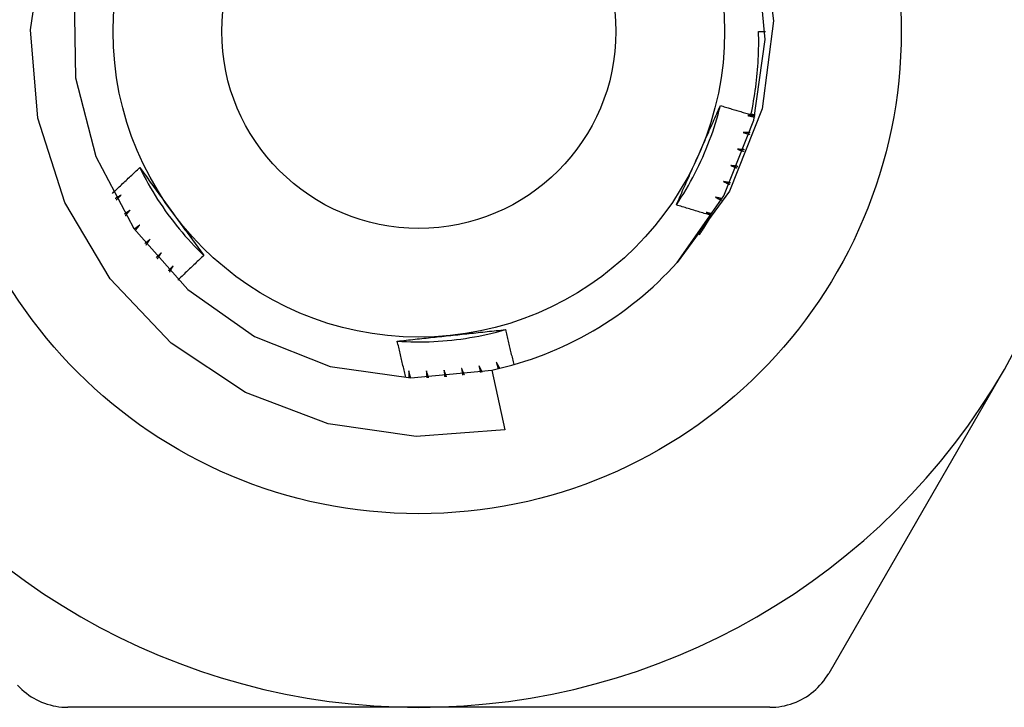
# Model space of a CAD drawing. Header units: inches. Extents: x 3.3 to 95.3, y 5.9 to 50.1.
# Tile 47 of 64: x 21.664 to 21.95, y 34.472 to 34.671. Entities that reach past the tile are written whole.
import ezdxf

# ---------------------------------------------------------------- set-up
doc = ezdxf.new("R2010")
doc.units = ezdxf.units.IN
doc.header["$MEASUREMENT"] = 0
doc.layers.add('Visible Edges(ANSI)', color=7, linetype='Continuous', lineweight=25)
doc.layers.add('Visible Tangent Edges(ANSI)', color=7, linetype='Continuous', lineweight=25)

msp = doc.modelspace()

# ---------------------------------------------------------------- linework, layer by layer
at = {"layer": 'Visible Edges(ANSI)'}
for p, q in [((21.8785, 34.66779), (21.88047, 34.66779)), ((21.80126, 34.56966), (21.80499, 34.55234)), ((21.9497, 34.56986), (21.89884, 34.48177)), ((21.78008, 34.47193), (21.67836, 34.47193)), ((21.88179, 34.47193), (21.78008, 34.47193))]:
    msp.add_line(p, q, dxfattribs=at)
at = {"layer": 'Visible Edges(ANSI)', "flags": 128}
for points in [[(21.80499, 34.55234), (21.77933, 34.55037), (21.75385, 34.55404), (21.72982, 34.5632), (21.70837, 34.57745), (21.69065, 34.59606), (21.67751, 34.61819), (21.66967, 34.64267), (21.66757, 34.66829), (21.67134, 34.69374)], [(21.87963, 34.69631), (21.8828, 34.67086), (21.87957, 34.6454), (21.87008, 34.62154), (21.85489, 34.60085)], [(21.85489, 34.60085), (21.86845, 34.62017), (21.87713, 34.64211), (21.88044, 34.66548), (21.87821, 34.68898)], [(21.6802, 34.67797), (21.68058, 34.65438), (21.68646, 34.63152), (21.69752, 34.61067), (21.71313, 34.59298), (21.73245, 34.57942), (21.7544, 34.57074), (21.77776, 34.56743), (21.80126, 34.56966)], [(21.8763, 34.6437), (21.87651, 34.64469), (21.87671, 34.64568), (21.8769, 34.64668), (21.87708, 34.64767), (21.87725, 34.64867), (21.87741, 34.64967), (21.87755, 34.65067), (21.87769, 34.65167), (21.87782, 34.65267), (21.87794, 34.65367), (21.87804, 34.65468), (21.87814, 34.65568), (21.87823, 34.65669), (21.87831, 34.65769), (21.87837, 34.6587), (21.87843, 34.65971), (21.87847, 34.66072), (21.87851, 34.66173), (21.87853, 34.66274), (21.87855, 34.66375), (21.87855, 34.66476), (21.87855, 34.66577), (21.87853, 34.66678), (21.8785, 34.66779)], [(21.85468, 34.61752), (21.85541, 34.61862), (21.85612, 34.61973), (21.85682, 34.62085), (21.8575, 34.62198), (21.85816, 34.62312), (21.85881, 34.62427), (21.85943, 34.62543), (21.86005, 34.6266), (21.86064, 34.62778), (21.86122, 34.62896), (21.86178, 34.63016), (21.86233, 34.63136), (21.86285, 34.63257), (21.86336, 34.63379), (21.86385, 34.63501), (21.86432, 34.63624), (21.86478, 34.63748), (21.86521, 34.63872), (21.86563, 34.63998), (21.86603, 34.64123), (21.86641, 34.64249), (21.86678, 34.64376), (21.86712, 34.64504), (21.86744, 34.64631)], [(21.861, 34.63176), (21.86127, 34.63237), (21.86154, 34.63298), (21.86181, 34.63359), (21.86209, 34.6342), (21.86236, 34.63481), (21.86263, 34.63542), (21.8629, 34.63603), (21.86317, 34.63664), (21.86344, 34.63724), (21.86371, 34.63785), (21.86398, 34.63845), (21.86424, 34.63906), (21.86451, 34.63967), (21.86478, 34.64027), (21.86505, 34.64088), (21.86532, 34.64148), (21.86558, 34.64209), (21.86585, 34.64269), (21.86612, 34.64329), (21.86638, 34.6439), (21.86665, 34.6445), (21.86691, 34.6451), (21.86718, 34.64571), (21.86744, 34.64631)], [(21.86744, 34.64631), (21.86781, 34.6462), (21.86818, 34.64609), (21.86855, 34.64597), (21.86892, 34.64586), (21.86928, 34.64575), (21.86965, 34.64564), (21.87002, 34.64553), (21.87039, 34.64542), (21.87076, 34.64531), (21.87113, 34.6452), (21.8715, 34.64509), (21.87187, 34.64498), (21.87223, 34.64487), (21.8726, 34.64476), (21.87297, 34.64465), (21.87334, 34.64455), (21.87371, 34.64444), (21.87408, 34.64433), (21.87445, 34.64423), (21.87482, 34.64412), (21.87519, 34.64402), (21.87556, 34.64391), (21.87593, 34.64381), (21.8763, 34.6437)], [(21.87748, 34.64349), (21.8774, 34.64349), (21.87731, 34.64349), (21.87723, 34.64348), (21.87714, 34.64348), (21.87706, 34.64348), (21.87697, 34.64347), (21.87689, 34.64347), (21.8768, 34.64347), (21.87672, 34.64346), (21.87663, 34.64346), (21.87655, 34.64346), (21.87646, 34.64346), (21.87637, 34.64345), (21.87629, 34.64345), (21.8762, 34.64345), (21.87612, 34.64344), (21.87603, 34.64344), (21.87595, 34.64344), (21.87586, 34.64343), (21.87578, 34.64343), (21.87569, 34.64343), (21.87561, 34.64343), (21.87552, 34.64342), (21.87544, 34.64342)], [(21.87544, 34.64342), (21.87552, 34.6434), (21.8756, 34.64338), (21.87568, 34.64337), (21.87576, 34.64335), (21.87584, 34.64333), (21.87592, 34.64331), (21.876, 34.6433), (21.87608, 34.64328), (21.87616, 34.64326), (21.87624, 34.64324), (21.87632, 34.64322), (21.8764, 34.64321), (21.87648, 34.64319), (21.87656, 34.64317), (21.87664, 34.64315), (21.87672, 34.64313), (21.8768, 34.64311), (21.87688, 34.6431), (21.87696, 34.64308), (21.87704, 34.64306), (21.87712, 34.64304), (21.8772, 34.64302), (21.87728, 34.64301), (21.87736, 34.64299)], [(21.87634, 34.6439), (21.87639, 34.64388), (21.87644, 34.64387), (21.87649, 34.64386), (21.87654, 34.64384), (21.87658, 34.64383), (21.87663, 34.64382), (21.87668, 34.6438), (21.87673, 34.64379), (21.87678, 34.64378), (21.87683, 34.64376), (21.87688, 34.64375), (21.87692, 34.64374), (21.87697, 34.64372), (21.87702, 34.64371), (21.87707, 34.6437), (21.87712, 34.64368), (21.87717, 34.64367), (21.87721, 34.64366), (21.87726, 34.64364), (21.87731, 34.64363), (21.87736, 34.64362), (21.87741, 34.6436), (21.87746, 34.64359), (21.8775, 34.64358)], [(21.87404, 34.6385), (21.87412, 34.63848), (21.8742, 34.63846), (21.87428, 34.63844), (21.87436, 34.63842), (21.87444, 34.63839), (21.87452, 34.63837), (21.8746, 34.63835), (21.87467, 34.63833), (21.87475, 34.63831), (21.87483, 34.63828), (21.87491, 34.63826), (21.87499, 34.63824), (21.87507, 34.63822), (21.87515, 34.63819), (21.87523, 34.63817), (21.87531, 34.63815), (21.87539, 34.63813), (21.87546, 34.63811), (21.87554, 34.63808), (21.87562, 34.63806), (21.8757, 34.63804), (21.87578, 34.63802), (21.87586, 34.63799), (21.87594, 34.63797)], [(21.87609, 34.63847), (21.87601, 34.63847), (21.87592, 34.63847), (21.87583, 34.63847), (21.87575, 34.63847), (21.87566, 34.63848), (21.87558, 34.63848), (21.87549, 34.63848), (21.87541, 34.63848), (21.87532, 34.63848), (21.87524, 34.63848), (21.87515, 34.63848), (21.87507, 34.63849), (21.87498, 34.63849), (21.8749, 34.63849), (21.87481, 34.63849), (21.87473, 34.63849), (21.87464, 34.63849), (21.87456, 34.63849), (21.87447, 34.6385), (21.87438, 34.6385), (21.8743, 34.6385), (21.87421, 34.6385), (21.87413, 34.6385), (21.87404, 34.6385)], [(21.8724, 34.63367), (21.87247, 34.63364), (21.87255, 34.63361), (21.87263, 34.63359), (21.87271, 34.63356), (21.87278, 34.63354), (21.87286, 34.63351), (21.87294, 34.63348), (21.87302, 34.63346), (21.8731, 34.63343), (21.87317, 34.6334), (21.87325, 34.63338), (21.87333, 34.63335), (21.87341, 34.63333), (21.87348, 34.6333), (21.87356, 34.63327), (21.87364, 34.63325), (21.87372, 34.63322), (21.87379, 34.63319), (21.87387, 34.63317), (21.87395, 34.63314), (21.87403, 34.63312), (21.8741, 34.63309), (21.87418, 34.63306), (21.87426, 34.63304)], [(21.87444, 34.63353), (21.87435, 34.63353), (21.87427, 34.63354), (21.87418, 34.63354), (21.8741, 34.63355), (21.87401, 34.63355), (21.87393, 34.63356), (21.87384, 34.63357), (21.87376, 34.63357), (21.87367, 34.63358), (21.87359, 34.63358), (21.8735, 34.63359), (21.87342, 34.63359), (21.87333, 34.6336), (21.87325, 34.63361), (21.87316, 34.63361), (21.87308, 34.63362), (21.87299, 34.63362), (21.87291, 34.63363), (21.87282, 34.63364), (21.87274, 34.63364), (21.87265, 34.63365), (21.87257, 34.63365), (21.87248, 34.63366), (21.8724, 34.63367)], [(21.85469, 34.61752), (21.85495, 34.61811), (21.85521, 34.6187), (21.85547, 34.61929), (21.85573, 34.61988), (21.85599, 34.62047), (21.85625, 34.62106), (21.85651, 34.62165), (21.85677, 34.62225), (21.85703, 34.62284), (21.8573, 34.62343), (21.85756, 34.62402), (21.85782, 34.62462), (21.85808, 34.62521), (21.85835, 34.6258), (21.85861, 34.6264), (21.85888, 34.62699), (21.85914, 34.62759), (21.8594, 34.62818), (21.85967, 34.62878), (21.85993, 34.62937), (21.8602, 34.62997), (21.86047, 34.63057), (21.86073, 34.63117), (21.861, 34.63176)], [(21.69133, 34.62085), (21.69166, 34.62117), (21.69198, 34.62148), (21.69231, 34.6218), (21.69263, 34.62211), (21.69296, 34.62243), (21.69328, 34.62274), (21.69361, 34.62305), (21.69394, 34.62337), (21.69427, 34.62368), (21.69459, 34.62399), (21.69492, 34.6243), (21.69525, 34.62461), (21.69558, 34.62492), (21.69591, 34.62523), (21.69624, 34.62554), (21.69657, 34.62585), (21.6969, 34.62616), (21.69723, 34.62647), (21.69756, 34.62678), (21.6979, 34.62709), (21.69823, 34.6274), (21.69856, 34.6277), (21.69889, 34.62801), (21.69923, 34.62832)], [(21.69923, 34.62832), (21.69961, 34.6278), (21.69999, 34.62728), (21.70037, 34.62676), (21.70075, 34.62623), (21.70114, 34.62571), (21.70152, 34.62519), (21.7019, 34.62467), (21.70228, 34.62415), (21.70266, 34.62362), (21.70305, 34.6231), (21.70343, 34.62258), (21.70381, 34.62205), (21.70419, 34.62153), (21.70457, 34.621), (21.70496, 34.62048), (21.70534, 34.61995), (21.70572, 34.61943), (21.7061, 34.6189), (21.70649, 34.61837), (21.70687, 34.61784), (21.70726, 34.61732), (21.70764, 34.61679), (21.70802, 34.61626), (21.70841, 34.61573)], [(21.69923, 34.62832), (21.69982, 34.62714), (21.70043, 34.62597), (21.70105, 34.6248), (21.70169, 34.62365), (21.70235, 34.62251), (21.70302, 34.62137), (21.70371, 34.62025), (21.70441, 34.61913), (21.70514, 34.61803), (21.70587, 34.61693), (21.70663, 34.61585), (21.7074, 34.61478), (21.70818, 34.61372), (21.70898, 34.61267), (21.7098, 34.61163), (21.71063, 34.61061), (21.71147, 34.6096), (21.71233, 34.6086), (21.71321, 34.60761), (21.71409, 34.60663), (21.715, 34.60567), (21.71591, 34.60472), (21.71684, 34.60379), (21.71779, 34.60287)], [(21.8705, 34.62892), (21.87058, 34.62889), (21.87065, 34.62886), (21.87073, 34.62883), (21.87081, 34.6288), (21.87088, 34.62877), (21.87096, 34.62874), (21.87103, 34.62871), (21.87111, 34.62868), (21.87119, 34.62865), (21.87126, 34.62862), (21.87134, 34.62859), (21.87142, 34.62856), (21.87149, 34.62853), (21.87157, 34.6285), (21.87164, 34.62847), (21.87172, 34.62844), (21.8718, 34.62841), (21.87187, 34.62838), (21.87195, 34.62835), (21.87202, 34.62832), (21.8721, 34.62829), (21.87218, 34.62826), (21.87225, 34.62823), (21.87233, 34.62819)], [(21.87253, 34.62867), (21.87245, 34.62868), (21.87236, 34.62869), (21.87228, 34.6287), (21.87219, 34.62871), (21.87211, 34.62872), (21.87203, 34.62873), (21.87194, 34.62874), (21.87186, 34.62875), (21.87177, 34.62876), (21.87169, 34.62878), (21.8716, 34.62879), (21.87152, 34.6288), (21.87143, 34.62881), (21.87135, 34.62882), (21.87126, 34.62883), (21.87118, 34.62884), (21.87109, 34.62885), (21.87101, 34.62886), (21.87092, 34.62887), (21.87084, 34.62888), (21.87075, 34.62889), (21.87067, 34.6289), (21.87059, 34.62891), (21.8705, 34.62892)], [(21.86836, 34.62428), (21.86844, 34.62425), (21.86851, 34.62421), (21.86858, 34.62418), (21.86866, 34.62414), (21.86873, 34.62411), (21.86881, 34.62408), (21.86888, 34.62404), (21.86896, 34.62401), (21.86903, 34.62397), (21.86911, 34.62394), (21.86918, 34.6239), (21.86926, 34.62387), (21.86933, 34.62384), (21.8694, 34.6238), (21.86948, 34.62377), (21.86955, 34.62373), (21.86963, 34.6237), (21.8697, 34.62367), (21.86978, 34.62363), (21.86985, 34.6236), (21.86993, 34.62356), (21.87, 34.62353), (21.87007, 34.62349), (21.87015, 34.62346)], [(21.87038, 34.62393), (21.87029, 34.62394), (21.87021, 34.62396), (21.87013, 34.62397), (21.87004, 34.62399), (21.86996, 34.624), (21.86987, 34.62401), (21.86979, 34.62403), (21.86971, 34.62404), (21.86962, 34.62406), (21.86954, 34.62407), (21.86945, 34.62409), (21.86937, 34.6241), (21.86929, 34.62412), (21.8692, 34.62413), (21.86912, 34.62415), (21.86903, 34.62416), (21.86895, 34.62418), (21.86887, 34.62419), (21.86878, 34.6242), (21.8687, 34.62422), (21.86861, 34.62423), (21.86853, 34.62425), (21.86844, 34.62426), (21.86836, 34.62428)], [(21.69383, 34.62037), (21.69375, 34.62033), (21.69368, 34.62029), (21.69361, 34.62025), (21.69354, 34.6202), (21.69347, 34.62016), (21.6934, 34.62012), (21.69333, 34.62008), (21.69326, 34.62004), (21.69319, 34.62), (21.69312, 34.61995), (21.69305, 34.61991), (21.69298, 34.61987), (21.69291, 34.61983), (21.69284, 34.61979), (21.69277, 34.61975), (21.6927, 34.61971), (21.69262, 34.61966), (21.69255, 34.61962), (21.69248, 34.61958), (21.69241, 34.61954), (21.69234, 34.6195), (21.69227, 34.61946), (21.6922, 34.61942), (21.69213, 34.61937)], [(21.69238, 34.61892), (21.69244, 34.61898), (21.6925, 34.61904), (21.69256, 34.6191), (21.69262, 34.61916), (21.69268, 34.61922), (21.69274, 34.61928), (21.6928, 34.61934), (21.69286, 34.6194), (21.69292, 34.61946), (21.69298, 34.61952), (21.69304, 34.61959), (21.6931, 34.61965), (21.69316, 34.61971), (21.69322, 34.61977), (21.69328, 34.61983), (21.69334, 34.61989), (21.6934, 34.61995), (21.69346, 34.62001), (21.69352, 34.62007), (21.69358, 34.62013), (21.69364, 34.62019), (21.6937, 34.62025), (21.69377, 34.62031), (21.69383, 34.62037)], [(21.86598, 34.61976), (21.86606, 34.61972), (21.86613, 34.61968), (21.8662, 34.61964), (21.86627, 34.6196), (21.86635, 34.61957), (21.86642, 34.61953), (21.86649, 34.61949), (21.86657, 34.61945), (21.86664, 34.61941), (21.86671, 34.61938), (21.86678, 34.61934), (21.86686, 34.6193), (21.86693, 34.61926), (21.867, 34.61922), (21.86707, 34.61919), (21.86715, 34.61915), (21.86722, 34.61911), (21.86729, 34.61907), (21.86736, 34.61903), (21.86744, 34.619), (21.86751, 34.61896), (21.86758, 34.61892), (21.86765, 34.61888), (21.86773, 34.61884)], [(21.86798, 34.6193), (21.8679, 34.61932), (21.86781, 34.61934), (21.86773, 34.61936), (21.86765, 34.61937), (21.86756, 34.61939), (21.86748, 34.61941), (21.8674, 34.61943), (21.86731, 34.61945), (21.86723, 34.61947), (21.86715, 34.61949), (21.86706, 34.61951), (21.86698, 34.61953), (21.8669, 34.61955), (21.86681, 34.61956), (21.86673, 34.61958), (21.86665, 34.6196), (21.86657, 34.61962), (21.86648, 34.61964), (21.8664, 34.61966), (21.86632, 34.61968), (21.86623, 34.6197), (21.86615, 34.61972), (21.86607, 34.61974), (21.86598, 34.61976)], [(21.86489, 34.61447), (21.86446, 34.61459), (21.86404, 34.61471), (21.86361, 34.61483), (21.86318, 34.61496), (21.86276, 34.61508), (21.86233, 34.6152), (21.86191, 34.61533), (21.86148, 34.61545), (21.86105, 34.61558), (21.86063, 34.6157), (21.8602, 34.61583), (21.85978, 34.61596), (21.85935, 34.61608), (21.85893, 34.61621), (21.8585, 34.61634), (21.85808, 34.61647), (21.85765, 34.6166), (21.85723, 34.61673), (21.85681, 34.61686), (21.85638, 34.61699), (21.85596, 34.61712), (21.85553, 34.61725), (21.85511, 34.61738), (21.85469, 34.61752)], [(21.6964, 34.61596), (21.69633, 34.61591), (21.69627, 34.61587), (21.6962, 34.61582), (21.69613, 34.61578), (21.69606, 34.61573), (21.69599, 34.61569), (21.69592, 34.61564), (21.69586, 34.6156), (21.69579, 34.61555), (21.69572, 34.61551), (21.69565, 34.61546), (21.69558, 34.61542), (21.69551, 34.61537), (21.69545, 34.61533), (21.69538, 34.61528), (21.69531, 34.61524), (21.69524, 34.61519), (21.69517, 34.61515), (21.6951, 34.6151), (21.69503, 34.61506), (21.69497, 34.61501), (21.6949, 34.61497), (21.69483, 34.61492), (21.69476, 34.61488)], [(21.69504, 34.61443), (21.69509, 34.6145), (21.69515, 34.61456), (21.69521, 34.61462), (21.69526, 34.61469), (21.69532, 34.61475), (21.69538, 34.61482), (21.69543, 34.61488), (21.69549, 34.61494), (21.69555, 34.61501), (21.6956, 34.61507), (21.69566, 34.61513), (21.69572, 34.6152), (21.69578, 34.61526), (21.69583, 34.61532), (21.69589, 34.61539), (21.69595, 34.61545), (21.696, 34.61551), (21.69606, 34.61558), (21.69612, 34.61564), (21.69617, 34.6157), (21.69623, 34.61577), (21.69629, 34.61583), (21.69635, 34.61589), (21.6964, 34.61596)], [(21.70841, 34.61573), (21.7088, 34.61519), (21.7092, 34.61465), (21.70959, 34.61411), (21.70998, 34.61357), (21.71037, 34.61303), (21.71076, 34.61249), (21.71115, 34.61195), (21.71155, 34.61141), (21.71194, 34.61088), (21.71233, 34.61034), (21.71272, 34.6098), (21.71311, 34.60927), (21.7135, 34.60873), (21.71389, 34.6082), (21.71428, 34.60766), (21.71467, 34.60713), (21.71506, 34.6066), (21.71545, 34.60606), (21.71584, 34.60553), (21.71623, 34.605), (21.71662, 34.60446), (21.71701, 34.60393), (21.7174, 34.6034), (21.71779, 34.60287)], [(21.86133, 34.60883), (21.86149, 34.60906), (21.86164, 34.60929), (21.8618, 34.60953), (21.86195, 34.60976), (21.8621, 34.60999), (21.86226, 34.61022), (21.86241, 34.61045), (21.86256, 34.61069), (21.86271, 34.61092), (21.86286, 34.61115), (21.86301, 34.61139), (21.86316, 34.61162), (21.86331, 34.61186), (21.86345, 34.61209), (21.8636, 34.61233), (21.86374, 34.61256), (21.86389, 34.6128), (21.86403, 34.61304), (21.86418, 34.61327), (21.86432, 34.61351), (21.86447, 34.61375), (21.86461, 34.61399), (21.86475, 34.61423), (21.86489, 34.61447)], [(21.86337, 34.61536), (21.86344, 34.61532), (21.8635, 34.61529), (21.86356, 34.61525), (21.86363, 34.61521), (21.86369, 34.61518), (21.86375, 34.61514), (21.86382, 34.6151), (21.86388, 34.61506), (21.86394, 34.61503), (21.86401, 34.61499), (21.86407, 34.61495), (21.86413, 34.61491), (21.8642, 34.61488), (21.86426, 34.61484), (21.86432, 34.6148), (21.86438, 34.61477), (21.86445, 34.61473), (21.86451, 34.61469), (21.86457, 34.61465), (21.86464, 34.61462), (21.8647, 34.61458), (21.86476, 34.61454), (21.86483, 34.6145), (21.86489, 34.61447)], [(21.86534, 34.6148), (21.86526, 34.61483), (21.86518, 34.61485), (21.8651, 34.61487), (21.86502, 34.61489), (21.86493, 34.61492), (21.86485, 34.61494), (21.86477, 34.61496), (21.86469, 34.61499), (21.86461, 34.61501), (21.86452, 34.61503), (21.86444, 34.61506), (21.86436, 34.61508), (21.86428, 34.6151), (21.86419, 34.61513), (21.86411, 34.61515), (21.86403, 34.61517), (21.86395, 34.6152), (21.86387, 34.61522), (21.86378, 34.61524), (21.8637, 34.61527), (21.86362, 34.61529), (21.86354, 34.61531), (21.86346, 34.61534), (21.86337, 34.61536)], [(21.69921, 34.61169), (21.69914, 34.61164), (21.69907, 34.61159), (21.69901, 34.61154), (21.69894, 34.61149), (21.69888, 34.61144), (21.69881, 34.61139), (21.69875, 34.61134), (21.69868, 34.6113), (21.69861, 34.61125), (21.69855, 34.6112), (21.69848, 34.61115), (21.69842, 34.6111), (21.69835, 34.61105), (21.69828, 34.611), (21.69822, 34.61095), (21.69815, 34.61091), (21.69809, 34.61086), (21.69802, 34.61081), (21.69795, 34.61076), (21.69789, 34.61071), (21.69782, 34.61066), (21.69775, 34.61062), (21.69769, 34.61057), (21.69762, 34.61052)], [(21.69792, 34.61009), (21.69797, 34.61016), (21.69803, 34.61022), (21.69808, 34.61029), (21.69813, 34.61036), (21.69819, 34.61042), (21.69824, 34.61049), (21.69829, 34.61056), (21.69835, 34.61062), (21.6984, 34.61069), (21.69846, 34.61076), (21.69851, 34.61082), (21.69856, 34.61089), (21.69862, 34.61096), (21.69867, 34.61102), (21.69872, 34.61109), (21.69878, 34.61115), (21.69883, 34.61122), (21.69888, 34.61129), (21.69894, 34.61135), (21.69899, 34.61142), (21.69905, 34.61149), (21.6991, 34.61155), (21.69915, 34.61162), (21.69921, 34.61169)], [(21.70223, 34.60756), (21.70216, 34.60751), (21.7021, 34.60746), (21.70204, 34.60741), (21.70197, 34.60735), (21.70191, 34.6073), (21.70185, 34.60725), (21.70178, 34.6072), (21.70172, 34.60715), (21.70166, 34.60709), (21.70159, 34.60704), (21.70153, 34.60699), (21.70147, 34.60694), (21.7014, 34.60689), (21.70134, 34.60683), (21.70128, 34.60678), (21.70121, 34.60673), (21.70115, 34.60668), (21.70109, 34.60663), (21.70102, 34.60658), (21.70096, 34.60652), (21.7009, 34.60647), (21.70083, 34.60642), (21.70077, 34.60637), (21.70071, 34.60632)], [(21.70103, 34.60591), (21.70108, 34.60597), (21.70113, 34.60604), (21.70118, 34.60611), (21.70123, 34.60618), (21.70128, 34.60625), (21.70133, 34.60632), (21.70138, 34.60639), (21.70143, 34.60646), (21.70148, 34.60653), (21.70153, 34.6066), (21.70158, 34.60667), (21.70163, 34.60673), (21.70168, 34.6068), (21.70173, 34.60687), (21.70178, 34.60694), (21.70183, 34.60701), (21.70188, 34.60708), (21.70193, 34.60715), (21.70198, 34.60722), (21.70203, 34.60729), (21.70208, 34.60736), (21.70213, 34.60743), (21.70218, 34.60749), (21.70223, 34.60756)], [(21.70546, 34.6036), (21.7054, 34.60355), (21.70534, 34.60349), (21.70528, 34.60344), (21.70522, 34.60338), (21.70516, 34.60333), (21.7051, 34.60327), (21.70504, 34.60322), (21.70497, 34.60316), (21.70491, 34.60311), (21.70485, 34.60305), (21.70479, 34.603), (21.70473, 34.60294), (21.70467, 34.60289), (21.70461, 34.60283), (21.70455, 34.60278), (21.70449, 34.60272), (21.70443, 34.60266), (21.70437, 34.60261), (21.70431, 34.60255), (21.70425, 34.6025), (21.70419, 34.60244), (21.70413, 34.60239), (21.70407, 34.60233), (21.704, 34.60228)], [(21.70435, 34.60189), (21.70439, 34.60196), (21.70444, 34.60203), (21.70448, 34.6021), (21.70453, 34.60217), (21.70458, 34.60224), (21.70462, 34.60232), (21.70467, 34.60239), (21.70472, 34.60246), (21.70476, 34.60253), (21.70481, 34.6026), (21.70485, 34.60267), (21.7049, 34.60275), (21.70495, 34.60282), (21.70499, 34.60289), (21.70504, 34.60296), (21.70509, 34.60303), (21.70513, 34.6031), (21.70518, 34.60317), (21.70523, 34.60325), (21.70527, 34.60332), (21.70532, 34.60339), (21.70537, 34.60346), (21.70541, 34.60353), (21.70546, 34.6036)], [(21.71779, 34.60287), (21.71747, 34.60257), (21.71715, 34.60228), (21.71683, 34.60198), (21.71651, 34.60168), (21.7162, 34.60139), (21.71588, 34.60109), (21.71556, 34.60079), (21.71525, 34.60049), (21.71493, 34.60019), (21.71462, 34.59989), (21.7143, 34.5996), (21.71399, 34.5993), (21.71367, 34.599), (21.71336, 34.59869), (21.71305, 34.59839), (21.71273, 34.59809), (21.71242, 34.59779), (21.71211, 34.59749), (21.7118, 34.59719), (21.71148, 34.59688), (21.71117, 34.59658), (21.71086, 34.59628), (21.71055, 34.59597), (21.71024, 34.59567)], [(21.70889, 34.59982), (21.70883, 34.59976), (21.70878, 34.5997), (21.70872, 34.59964), (21.70866, 34.59958), (21.7086, 34.59953), (21.70855, 34.59947), (21.70849, 34.59941), (21.70843, 34.59935), (21.70837, 34.59929), (21.70832, 34.59923), (21.70826, 34.59918), (21.7082, 34.59912), (21.70814, 34.59906), (21.70808, 34.599), (21.70803, 34.59894), (21.70797, 34.59888), (21.70791, 34.59883), (21.70785, 34.59877), (21.7078, 34.59871), (21.70774, 34.59865), (21.70768, 34.59859), (21.70762, 34.59854), (21.70757, 34.59848), (21.70751, 34.59842)], [(21.70787, 34.59804), (21.70791, 34.59812), (21.70795, 34.59819), (21.708, 34.59827), (21.70804, 34.59834), (21.70808, 34.59841), (21.70812, 34.59849), (21.70817, 34.59856), (21.70821, 34.59864), (21.70825, 34.59871), (21.70829, 34.59878), (21.70834, 34.59886), (21.70838, 34.59893), (21.70842, 34.59901), (21.70846, 34.59908), (21.70851, 34.59915), (21.70855, 34.59923), (21.70859, 34.5993), (21.70863, 34.59937), (21.70868, 34.59945), (21.70872, 34.59952), (21.70876, 34.5996), (21.70881, 34.59967), (21.70885, 34.59974), (21.70889, 34.59982)], [(21.77384, 34.57805), (21.77516, 34.57796), (21.77647, 34.5779), (21.77779, 34.57786), (21.77911, 34.57784), (21.78043, 34.57783), (21.78175, 34.57785), (21.78307, 34.57789), (21.78439, 34.57794), (21.7857, 34.57801), (21.78702, 34.5781), (21.78833, 34.57822), (21.78965, 34.57835), (21.79096, 34.5785), (21.79227, 34.57866), (21.79357, 34.57885), (21.79487, 34.57906), (21.79617, 34.57928), (21.79747, 34.57953), (21.79876, 34.57979), (21.80005, 34.58007), (21.80133, 34.58037), (21.80261, 34.58069), (21.80389, 34.58103), (21.80516, 34.58139)], [(21.77384, 34.57804), (21.77448, 34.57811), (21.77512, 34.57818), (21.77576, 34.57825), (21.77641, 34.57832), (21.77705, 34.57839), (21.77769, 34.57846), (21.77833, 34.57853), (21.77898, 34.5786), (21.77962, 34.57867), (21.78027, 34.57874), (21.78091, 34.57881), (21.78155, 34.57887), (21.7822, 34.57894), (21.78285, 34.57901), (21.78349, 34.57908), (21.78414, 34.57915), (21.78479, 34.57922), (21.78543, 34.57929), (21.78608, 34.57935), (21.78673, 34.57942), (21.78738, 34.57949), (21.78803, 34.57956), (21.78868, 34.57963), (21.78933, 34.5797)], [(21.78933, 34.5797), (21.79, 34.57977), (21.79066, 34.57984), (21.79133, 34.57991), (21.79199, 34.57998), (21.79265, 34.58005), (21.79331, 34.58012), (21.79398, 34.58018), (21.79464, 34.58025), (21.7953, 34.58032), (21.79596, 34.58039), (21.79662, 34.58046), (21.79728, 34.58053), (21.79793, 34.58061), (21.79859, 34.58068), (21.79925, 34.58075), (21.79991, 34.58082), (21.80057, 34.58089), (21.80122, 34.58096), (21.80188, 34.58103), (21.80253, 34.5811), (21.80319, 34.58117), (21.80385, 34.58124), (21.8045, 34.58132), (21.80516, 34.58139)], [(21.80516, 34.58139), (21.80525, 34.58096), (21.80535, 34.58054), (21.80545, 34.58012), (21.80555, 34.57969), (21.80565, 34.57927), (21.80575, 34.57885), (21.80585, 34.57842), (21.80595, 34.578), (21.80605, 34.57758), (21.80615, 34.57716), (21.80625, 34.57673), (21.80635, 34.57631), (21.80646, 34.57589), (21.80656, 34.57547), (21.80666, 34.57504), (21.80677, 34.57462), (21.80687, 34.5742), (21.80698, 34.57378), (21.80708, 34.57336), (21.80719, 34.57294), (21.8073, 34.57252), (21.8074, 34.57209), (21.80751, 34.57167), (21.80762, 34.57125)], [(21.77635, 34.56747), (21.77624, 34.56791), (21.77613, 34.56835), (21.77602, 34.56879), (21.77591, 34.56923), (21.77581, 34.56966), (21.7757, 34.5701), (21.77559, 34.57054), (21.77548, 34.57098), (21.77538, 34.57142), (21.77527, 34.57186), (21.77516, 34.5723), (21.77506, 34.57274), (21.77495, 34.57318), (21.77485, 34.57363), (21.77475, 34.57407), (21.77464, 34.57451), (21.77454, 34.57495), (21.77444, 34.57539), (21.77434, 34.57583), (21.77424, 34.57627), (21.77414, 34.57671), (21.77404, 34.57715), (21.77394, 34.5776), (21.77384, 34.57804)], [(21.79752, 34.57092), (21.79754, 34.57084), (21.79755, 34.57076), (21.79757, 34.57068), (21.79759, 34.5706), (21.7976, 34.57052), (21.79762, 34.57044), (21.79764, 34.57036), (21.79765, 34.57028), (21.79767, 34.5702), (21.79769, 34.57012), (21.79771, 34.57004), (21.79772, 34.56996), (21.79774, 34.56988), (21.79776, 34.5698), (21.79777, 34.56972), (21.79779, 34.56964), (21.79781, 34.56956), (21.79782, 34.56948), (21.79784, 34.5694), (21.79786, 34.56932), (21.79787, 34.56924), (21.79789, 34.56916), (21.79791, 34.56908), (21.79792, 34.569)], [(21.79843, 34.56909), (21.7984, 34.56917), (21.79836, 34.56925), (21.79832, 34.56932), (21.79828, 34.5694), (21.79824, 34.56947), (21.7982, 34.56955), (21.79817, 34.56963), (21.79813, 34.5697), (21.79809, 34.56978), (21.79805, 34.56986), (21.79801, 34.56993), (21.79798, 34.57001), (21.79794, 34.57008), (21.7979, 34.57016), (21.79786, 34.57024), (21.79782, 34.57031), (21.79779, 34.57039), (21.79775, 34.57047), (21.79771, 34.57054), (21.79767, 34.57062), (21.79763, 34.5707), (21.7976, 34.57077), (21.79756, 34.57085), (21.79752, 34.57092)], [(21.80252, 34.57196), (21.80254, 34.57188), (21.80257, 34.5718), (21.80259, 34.57172), (21.80261, 34.57164), (21.80263, 34.57156), (21.80265, 34.57149), (21.80267, 34.57141), (21.80269, 34.57133), (21.80271, 34.57125), (21.80273, 34.57117), (21.80276, 34.57109), (21.80278, 34.57101), (21.8028, 34.57093), (21.80282, 34.57085), (21.80284, 34.57077), (21.80286, 34.57069), (21.80288, 34.57061), (21.8029, 34.57053), (21.80292, 34.57046), (21.80294, 34.57038), (21.80296, 34.5703), (21.80298, 34.57022), (21.80301, 34.57014), (21.80303, 34.57006)], [(21.80353, 34.57018), (21.80349, 34.57025), (21.80345, 34.57033), (21.80341, 34.5704), (21.80336, 34.57048), (21.80332, 34.57055), (21.80328, 34.57062), (21.80324, 34.5707), (21.8032, 34.57077), (21.80315, 34.57085), (21.80311, 34.57092), (21.80307, 34.57099), (21.80303, 34.57107), (21.80299, 34.57114), (21.80294, 34.57122), (21.8029, 34.57129), (21.80286, 34.57137), (21.80282, 34.57144), (21.80278, 34.57151), (21.80273, 34.57159), (21.80269, 34.57166), (21.80265, 34.57174), (21.80261, 34.57181), (21.80257, 34.57189), (21.80252, 34.57196)], [(21.77717, 34.56941), (21.77717, 34.56933), (21.77717, 34.56925), (21.77717, 34.56916), (21.77717, 34.56908), (21.77717, 34.569), (21.77717, 34.56892), (21.77717, 34.56884), (21.77717, 34.56875), (21.77717, 34.56867), (21.77717, 34.56859), (21.77717, 34.56851), (21.77717, 34.56843), (21.77717, 34.56834), (21.77717, 34.56826), (21.77717, 34.56818), (21.77717, 34.5681), (21.77717, 34.56802), (21.77717, 34.56793), (21.77717, 34.56785), (21.77717, 34.56777), (21.77717, 34.56769), (21.77717, 34.56761), (21.77717, 34.56752), (21.77717, 34.56744)], [(21.77769, 34.56743), (21.77766, 34.56751), (21.77764, 34.56759), (21.77762, 34.56768), (21.7776, 34.56776), (21.77758, 34.56784), (21.77756, 34.56792), (21.77753, 34.56801), (21.77751, 34.56809), (21.77749, 34.56817), (21.77747, 34.56825), (21.77745, 34.56834), (21.77743, 34.56842), (21.7774, 34.5685), (21.77738, 34.56858), (21.77736, 34.56867), (21.77734, 34.56875), (21.77732, 34.56883), (21.7773, 34.56891), (21.77728, 34.569), (21.77725, 34.56908), (21.77723, 34.56916), (21.77721, 34.56924), (21.77719, 34.56933), (21.77717, 34.56941)], [(21.78228, 34.56939), (21.78228, 34.56931), (21.78229, 34.56923), (21.78229, 34.56915), (21.7823, 34.56906), (21.7823, 34.56898), (21.7823, 34.5689), (21.78231, 34.56882), (21.78231, 34.56874), (21.78232, 34.56865), (21.78232, 34.56857), (21.78233, 34.56849), (21.78233, 34.56841), (21.78233, 34.56833), (21.78234, 34.56825), (21.78234, 34.56816), (21.78235, 34.56808), (21.78235, 34.568), (21.78235, 34.56792), (21.78236, 34.56784), (21.78236, 34.56775), (21.78237, 34.56767), (21.78237, 34.56759), (21.78237, 34.56751), (21.78238, 34.56743)], [(21.7829, 34.56744), (21.78287, 34.56752), (21.78285, 34.5676), (21.78282, 34.56768), (21.78279, 34.56776), (21.78277, 34.56785), (21.78274, 34.56793), (21.78272, 34.56801), (21.78269, 34.56809), (21.78267, 34.56817), (21.78264, 34.56825), (21.78261, 34.56833), (21.78259, 34.56842), (21.78256, 34.5685), (21.78254, 34.56858), (21.78251, 34.56866), (21.78248, 34.56874), (21.78246, 34.56882), (21.78243, 34.5689), (21.78241, 34.56898), (21.78238, 34.56907), (21.78236, 34.56915), (21.78233, 34.56923), (21.7823, 34.56931), (21.78228, 34.56939)], [(21.78738, 34.56964), (21.78739, 34.56956), (21.7874, 34.56948), (21.78741, 34.56939), (21.78742, 34.56931), (21.78743, 34.56923), (21.78743, 34.56915), (21.78744, 34.56907), (21.78745, 34.56899), (21.78746, 34.5689), (21.78747, 34.56882), (21.78748, 34.56874), (21.78749, 34.56866), (21.78749, 34.56858), (21.7875, 34.5685), (21.78751, 34.56842), (21.78752, 34.56833), (21.78753, 34.56825), (21.78754, 34.56817), (21.78754, 34.56809), (21.78755, 34.56801), (21.78756, 34.56793), (21.78757, 34.56784), (21.78758, 34.56776), (21.78758, 34.56768)], [(21.7881, 34.56772), (21.78807, 34.5678), (21.78804, 34.56788), (21.78801, 34.56796), (21.78798, 34.56804), (21.78795, 34.56812), (21.78792, 34.5682), (21.78789, 34.56828), (21.78786, 34.56836), (21.78783, 34.56844), (21.7878, 34.56852), (21.78777, 34.5686), (21.78774, 34.56868), (21.78771, 34.56876), (21.78768, 34.56884), (21.78765, 34.56892), (21.78762, 34.569), (21.78759, 34.56908), (21.78756, 34.56916), (21.78753, 34.56924), (21.7875, 34.56932), (21.78747, 34.5694), (21.78744, 34.56948), (21.78741, 34.56956), (21.78738, 34.56964)], [(21.79247, 34.57015), (21.79248, 34.57007), (21.79249, 34.56999), (21.79251, 34.56991), (21.79252, 34.56983), (21.79253, 34.56975), (21.79254, 34.56966), (21.79256, 34.56958), (21.79257, 34.5695), (21.79258, 34.56942), (21.7926, 34.56934), (21.79261, 34.56926), (21.79262, 34.56918), (21.79263, 34.5691), (21.79265, 34.56902), (21.79266, 34.56894), (21.79267, 34.56885), (21.79268, 34.56877), (21.7927, 34.56869), (21.79271, 34.56861), (21.79272, 34.56853), (21.79273, 34.56845), (21.79275, 34.56837), (21.79276, 34.56829), (21.79277, 34.56821)], [(21.79329, 34.56827), (21.79325, 34.56835), (21.79322, 34.56843), (21.79318, 34.56851), (21.79315, 34.56859), (21.79312, 34.56866), (21.79308, 34.56874), (21.79305, 34.56882), (21.79301, 34.5689), (21.79298, 34.56898), (21.79294, 34.56905), (21.79291, 34.56913), (21.79288, 34.56921), (21.79284, 34.56929), (21.79281, 34.56937), (21.79277, 34.56945), (21.79274, 34.56952), (21.79271, 34.5696), (21.79267, 34.56968), (21.79264, 34.56976), (21.7926, 34.56984), (21.79257, 34.56991), (21.79254, 34.56999), (21.7925, 34.57007), (21.79247, 34.57015)], [(21.88179, 34.47193), (21.88265, 34.47195), (21.8835, 34.472), (21.88436, 34.4721), (21.88521, 34.47223), (21.88606, 34.4724), (21.8869, 34.47261), (21.88773, 34.47285), (21.88855, 34.47313), (21.88935, 34.47344), (21.89013, 34.47379), (21.8909, 34.47416), (21.89164, 34.47456), (21.89236, 34.475), (21.89306, 34.47548), (21.89375, 34.47598), (21.89442, 34.47652), (21.89507, 34.47709), (21.8957, 34.47769), (21.8963, 34.47831), (21.89687, 34.47896), (21.89741, 34.47963), (21.89792, 34.48033), (21.8984, 34.48104), (21.89884, 34.48177)], [(21.66385, 34.47831), (21.66445, 34.47769), (21.66508, 34.47709), (21.66573, 34.47652), (21.6664, 34.47598), (21.66709, 34.47548), (21.66779, 34.475), (21.66851, 34.47456), (21.66925, 34.47416), (21.67002, 34.47379), (21.6708, 34.47344), (21.6716, 34.47313), (21.67242, 34.47285), (21.67325, 34.47261), (21.67409, 34.4724), (21.67494, 34.47223), (21.67579, 34.4721), (21.67665, 34.472), (21.6775, 34.47195), (21.67836, 34.47193)]]:
    msp.add_lwpolyline(points, dxfattribs=at)
at = {"layer": 'Visible Edges(ANSI)'}
for radius in [0.13976, 0.08858]:
    msp.add_circle((21.78008, 34.66779), radius, dxfattribs=at)
for radius, start, end in [(0.19587, 330, 30), (0.10039, 282.18, 318.18), (0.19587, 210, 270), (0.19587, 270, 330)]:
    msp.add_arc((21.78008, 34.66779), radius, start, end, dxfattribs=at)
at = {"layer": 'Visible Tangent Edges(ANSI)'}
msp.add_circle((21.78008, 34.66779), 0.05709, dxfattribs=at)

doc.saveas('drawing.dxf')
